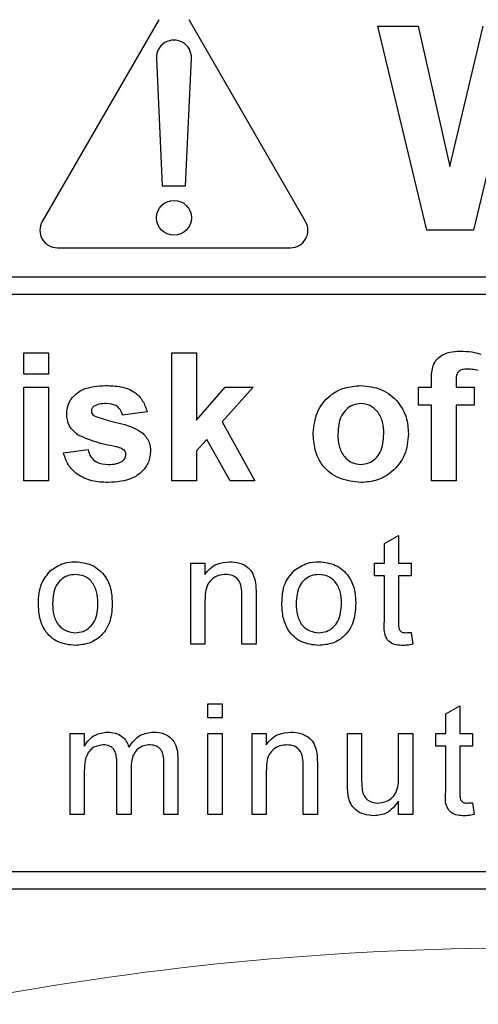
# Model space of a CAD drawing. Header units: millimetres. Extents: x 5 to 418, y 2 to 292.
# Tile 27 of 52: x 116.1 to 118.07, y 173.59 to 177.82. Entities that reach past the tile are written whole.
import ezdxf

# ---------------------------------------------------------------- set-up
doc = ezdxf.new("R2010")
doc.units = ezdxf.units.MM

msp = doc.modelspace()

# ---------------------------------------------------------------- linework, layer by layer
at = {"color": 7, "linetype": 'Continuous', "lineweight": 25}
for p, q in [((116.6966, 177.8159), (116.1966, 176.9498)), ((117.3265, 176.9498), (116.8265, 177.8159)), ((117.8461, 176.9123), (117.6366, 177.7874)), ((117.6366, 177.7874), (117.8091, 177.7874)), ((117.8091, 177.7874), (117.9451, 177.1863)), ((117.9451, 177.1863), (118.089, 177.7874)), ((116.6867, 177.65), (116.7116, 177.1034)), ((116.8116, 177.1034), (116.8365, 177.65)), ((118.2031, 177.5665), (118.0466, 176.9123)), ((116.7116, 177.1034), (116.8116, 177.1034)), ((118.0466, 176.9123), (117.8461, 176.9123)), ((116.2616, 176.8374), (117.2616, 176.8374)), ((115.2116, 176.7125), (124.6866, 176.7125)), ((124.6866, 176.6375), (115.2116, 176.6375)), ((116.118, 176.2957), (116.118, 176.3874)), ((116.118, 176.3874), (116.2238, 176.3874)), ((116.2238, 176.3874), (116.2238, 176.2957)), ((116.7526, 175.8373), (116.7526, 176.3874)), ((116.7526, 176.3874), (116.8584, 176.3874)), ((116.8584, 176.3874), (116.8584, 176.0977)), ((116.2238, 176.2957), (116.118, 176.2957)), ((117.8667, 176.2393), (117.8667, 176.2682)), ((116.118, 175.8373), (116.118, 176.2393)), ((116.118, 176.2393), (116.2238, 176.2393)), ((116.2238, 176.2393), (116.2238, 175.8373)), ((116.8584, 176.0977), (116.9818, 176.2393)), ((117.1017, 176.2393), (116.9689, 176.0902)), ((116.9818, 176.2393), (117.1017, 176.2393)), ((117.8103, 176.2393), (117.8667, 176.2393)), ((117.8103, 176.1617), (117.8103, 176.2393)), ((117.9725, 176.2666), (117.9725, 176.2393)), ((117.9725, 176.2393), (118.0501, 176.2393)), ((118.0501, 176.2393), (118.0501, 176.1617)), ((117.8667, 176.1617), (117.8103, 176.1617)), ((117.8667, 175.8373), (117.8667, 176.1617)), ((118.0501, 176.1617), (117.9725, 176.1617)), ((117.9725, 176.1617), (117.9725, 175.8373)), ((116.6469, 176.1335), (116.5411, 176.1194)), ((116.9689, 176.0902), (117.1087, 175.8373)), ((116.902, 176.0151), (116.8584, 175.966)), ((117.0029, 175.8373), (116.902, 176.0151)), ((116.2872, 175.9572), (116.393, 175.9713)), ((116.8584, 175.966), (116.8584, 175.8373)), ((116.2238, 175.8373), (116.118, 175.8373)), ((116.8584, 175.8373), (116.7526, 175.8373)), ((117.1087, 175.8373), (117.0029, 175.8373)), ((117.9725, 175.8373), (117.8667, 175.8373)), ((117.6645, 175.569), (117.7254, 175.6036)), ((117.7254, 175.6036), (117.7254, 175.4845)), ((117.6645, 175.4845), (117.6645, 175.569)), ((116.8338, 175.1374), (116.8338, 175.4845)), ((116.8338, 175.4845), (116.8947, 175.4845)), ((116.8947, 175.4845), (116.8947, 175.436)), ((117.6219, 175.4297), (117.6219, 175.4845)), ((117.6219, 175.4845), (117.6645, 175.4845)), ((117.7254, 175.4845), (117.7802, 175.4845)), ((117.7802, 175.4845), (117.7802, 175.4297)), ((117.6645, 175.4297), (117.6219, 175.4297)), ((117.6645, 175.2349), (117.6645, 175.4297)), ((117.7802, 175.4297), (117.7254, 175.4297)), ((117.7254, 175.4297), (117.7254, 175.2327)), ((117.0531, 175.1374), (117.0531, 175.3446)), ((117.114, 175.3497), (117.114, 175.1374)), ((116.8947, 175.3235), (116.8947, 175.1374)), ((117.7802, 175.1876), (117.7863, 175.1365)), ((116.8947, 175.1374), (116.8338, 175.1374)), ((117.114, 175.1374), (117.0531, 175.1374)), ((116.9069, 174.8207), (116.9069, 174.8816)), ((116.9069, 174.8816), (116.9678, 174.8816)), ((116.9678, 174.8816), (116.9678, 174.8207)), ((117.9276, 174.8382), (117.9885, 174.8728)), ((117.9276, 174.7537), (117.9276, 174.8382)), ((117.9885, 174.8728), (117.9885, 174.7537)), ((116.9678, 174.8207), (116.9069, 174.8207)), ((116.3158, 174.4066), (116.3158, 174.7537)), ((116.3158, 174.7537), (116.3767, 174.7537)), ((116.3767, 174.7537), (116.3767, 174.6996)), ((116.9069, 174.7537), (116.9678, 174.7537)), ((116.9069, 174.4066), (116.9069, 174.7537)), ((116.9678, 174.7537), (116.9678, 174.4066)), ((117.0969, 174.4066), (117.0969, 174.7537)), ((117.0969, 174.7537), (117.1578, 174.7537)), ((117.1578, 174.7537), (117.1578, 174.7053)), ((117.5061, 174.5397), (117.5061, 174.7537)), ((117.5061, 174.7537), (117.567, 174.7537)), ((117.567, 174.7537), (117.567, 174.5649)), ((117.7254, 174.5714), (117.7254, 174.7537)), ((117.7254, 174.7537), (117.7863, 174.7537)), ((117.7863, 174.7537), (117.7863, 174.4066)), ((117.8849, 174.7537), (117.9276, 174.7537)), ((117.8849, 174.6989), (117.8849, 174.7537)), ((117.9885, 174.7537), (118.0433, 174.7537)), ((118.0433, 174.7537), (118.0433, 174.6989)), ((117.9276, 174.6989), (117.8849, 174.6989)), ((117.9276, 174.5041), (117.9276, 174.6989)), ((117.9885, 174.6989), (117.9885, 174.5019)), ((118.0433, 174.6989), (117.9885, 174.6989)), ((116.5167, 174.4066), (116.5167, 174.628)), ((116.7177, 174.4066), (116.7177, 174.6212)), ((116.7786, 174.6437), (116.7786, 174.4066)), ((116.3767, 174.5834), (116.3767, 174.4066)), ((116.5776, 174.6046), (116.5776, 174.4066)), ((117.1578, 174.5927), (117.1578, 174.4066)), ((117.3161, 174.4066), (117.3161, 174.6138)), ((117.377, 174.619), (117.377, 174.4066)), ((117.7254, 174.4066), (117.7254, 174.4633)), ((118.0433, 174.4568), (118.0494, 174.4057)), ((116.3767, 174.4066), (116.3158, 174.4066)), ((116.5776, 174.4066), (116.5167, 174.4066)), ((116.7786, 174.4066), (116.7177, 174.4066)), ((116.9678, 174.4066), (116.9069, 174.4066)), ((117.1578, 174.4066), (117.0969, 174.4066)), ((117.377, 174.4066), (117.3161, 174.4066)), ((117.7863, 174.4066), (117.7254, 174.4066)), ((115.2116, 174.1623), (124.5116, 174.1623)), ((112.0116, 174.0873), (124.5116, 174.0873))]:
    msp.add_line(p, q, dxfattribs=at)
msp.add_circle((116.7616, 176.9659), 0.075, dxfattribs=at)
for centre, start, end in [((116.7616, 177.6534), 357.3893, 182.6107), ((116.2616, 176.9123), 150, 270), ((117.2616, 176.9123), 270, 30)]:
    msp.add_arc(centre, 0.075, start, end, dxfattribs=at)
at = {"color": 7, "linetype": 'Continuous', "lineweight": 18}
msp.add_arc((118.2616, 161.0873), 12.7457, 78.83718, 101.16282, dxfattribs=at)
at = {"color": 7, "linetype": 'Continuous', "lineweight": 25}
for points, knots in [([(117.8667, 176.2682), (117.8667, 176.2876), (117.8665, 176.3259), (117.8979, 176.3736), (117.9448, 176.3921), (117.9748, 176.3936), (117.9898, 176.3944)], [0, 0, 0, 0, 0.281818, 0.55777, 0.778459, 1, 1, 1, 1]), ([(117.9898, 176.3944), (118.0066, 176.3937), (118.0365, 176.3925), (118.0655, 176.3849), (118.0783, 176.3815)], [0, 0, 0, 0, 0.559884, 1, 1, 1, 1]), ([(118.0171, 176.3168), (118.0122, 176.3167), (118.0025, 176.3163), (117.988, 176.312), (117.9727, 176.2958), (117.9726, 176.2786), (117.9725, 176.2666)], [0, 0, 0, 0, 0.187804, 0.374963, 0.560732, 1, 1, 1, 1]), ([(118.0677, 176.3109), (118.0583, 176.3128), (118.0416, 176.3162), (118.0246, 176.3166), (118.0171, 176.3168)], [0, 0, 0, 0, 0.559829, 1, 1, 1, 1]), ([(116.3013, 176.1241), (116.3028, 176.1388), (116.3058, 176.1681), (116.332, 176.2047), (116.3846, 176.2421), (116.4347, 176.2446), (116.4698, 176.2463)], [0, 0, 0, 0, 0.186756, 0.373546, 0.560487, 1, 1, 1, 1]), ([(116.4698, 176.2463), (116.4912, 176.2456), (116.534, 176.2442), (116.5919, 176.2234), (116.6304, 176.1815), (116.6414, 176.1495), (116.6469, 176.1335)], [0, 0, 0, 0, 0.28083, 0.559923, 0.77968, 1, 1, 1, 1]), ([(117.359, 176.0439), (117.3628, 176.0739), (117.3703, 176.1338), (117.4227, 176.2036), (117.4924, 176.2405), (117.5396, 176.2444), (117.5632, 176.2463)], [0, 0, 0, 0, 0.279949, 0.55915, 0.779422, 1, 1, 1, 1]), ([(117.5632, 176.2463), (117.5939, 176.2433), (117.6551, 176.2372), (117.7236, 176.181), (117.7627, 176.1115), (117.7662, 176.0635), (117.768, 176.0394)], [0, 0, 0, 0, 0.279792, 0.55913, 0.779403, 1, 1, 1, 1]), ([(116.4181, 176.1573), (116.4146, 176.1541), (116.4083, 176.1483), (116.4075, 176.1399), (116.4071, 176.1361)], [0, 0, 0, 0, 0.559293, 1, 1, 1, 1]), ([(116.4726, 176.1688), (116.4619, 176.1687), (116.4429, 176.1686), (116.4257, 176.1607), (116.4181, 176.1573)], [0, 0, 0, 0, 0.561005, 1, 1, 1, 1]), ([(116.5411, 176.1194), (116.5384, 176.1276), (116.533, 176.1441), (116.5091, 176.1662), (116.4864, 176.1678), (116.4726, 176.1688)], [0, 0, 0, 0, 0.280852, 0.56076, 1, 1, 1, 1]), ([(117.5637, 176.1688), (117.5522, 176.1676), (117.5293, 176.1654), (117.5004, 176.1451), (117.4696, 176.1051), (117.4668, 176.0658), (117.4648, 176.0383)], [0, 0, 0, 0, 0.1869872, 0.3738774, 0.5610435, 1, 1, 1, 1]), ([(117.6622, 176.0391), (117.6614, 176.0562), (117.6599, 176.0904), (117.6388, 176.1342), (117.6041, 176.1639), (117.5772, 176.1671), (117.5637, 176.1688)], [0, 0, 0, 0, 0.281041, 0.56056, 0.780418, 1, 1, 1, 1]), ([(116.349, 176.0347), (116.3337, 176.0481), (116.3062, 176.0722), (116.3028, 176.1082), (116.3013, 176.1241)], [0, 0, 0, 0, 0.558634, 1, 1, 1, 1]), ([(116.4071, 176.1361), (116.4078, 176.1319), (116.409, 176.1244), (116.4148, 176.1195), (116.4174, 176.1173)], [0, 0, 0, 0, 0.55828, 1, 1, 1, 1]), ([(116.4174, 176.1173), (116.4415, 176.1087), (116.4812, 176.0946), (116.5386, 176.0825), (116.5866, 176.0682), (116.6147, 176.0504), (116.6287, 176.0415)], [0, 0, 0, 0, 0.339601, 0.560063, 0.780378, 1, 1, 1, 1]), ([(116.5121, 175.9838), (116.4807, 175.9903), (116.4246, 176.0018), (116.3721, 176.0246), (116.349, 176.0347)], [0, 0, 0, 0, 0.560699, 1, 1, 1, 1]), ([(116.6287, 176.0415), (116.6394, 176.0288), (116.6586, 176.006), (116.6602, 175.9764), (116.661, 175.9634)], [0, 0, 0, 0, 0.558041, 1, 1, 1, 1]), ([(117.5638, 175.8303), (117.5327, 175.8338), (117.4704, 175.8409), (117.3974, 175.8958), (117.3631, 175.9703), (117.3604, 176.0194), (117.359, 176.0439)], [0, 0, 0, 0, 0.280147, 0.558896, 0.77904, 1, 1, 1, 1]), ([(117.4648, 176.0383), (117.4656, 176.0211), (117.4672, 175.9868), (117.4883, 175.9426), (117.5231, 175.9128), (117.5502, 175.9095), (117.5637, 175.9079)], [0, 0, 0, 0, 0.2810174, 0.5604681, 0.7803942, 1, 1, 1, 1]), ([(117.5637, 175.9079), (117.5753, 175.909), (117.5983, 175.9113), (117.6273, 175.9317), (117.6576, 175.9722), (117.6603, 176.0115), (117.6622, 176.0391)], [0, 0, 0, 0, 0.186936, 0.373814, 0.560994, 1, 1, 1, 1]), ([(117.768, 176.0394), (117.765, 176.0087), (117.759, 175.9474), (117.7047, 175.8775), (117.6361, 175.8361), (117.588, 175.8322), (117.5638, 175.8303)], [0, 0, 0, 0, 0.279922, 0.559366, 0.77952, 1, 1, 1, 1]), ([(116.393, 175.9713), (116.3962, 175.9608), (116.4025, 175.9397), (116.4327, 175.9112), (116.4615, 175.9091), (116.4791, 175.9079)], [0, 0, 0, 0, 0.280977, 0.560649, 1, 1, 1, 1]), ([(116.5476, 175.9701), (116.5413, 175.9736), (116.5301, 175.9798), (116.5176, 175.9826), (116.5121, 175.9838)], [0, 0, 0, 0, 0.55862, 1, 1, 1, 1]), ([(116.4789, 175.8303), (116.4555, 175.8314), (116.4088, 175.8336), (116.3479, 175.8606), (116.3053, 175.9049), (116.2932, 175.9398), (116.2872, 175.9572)], [0, 0, 0, 0, 0.280652, 0.560008, 0.779966, 1, 1, 1, 1]), ([(116.661, 175.9634), (116.6592, 175.9476), (116.6556, 175.9161), (116.6267, 175.877), (116.5707, 175.836), (116.5168, 175.8327), (116.4789, 175.8303)], [0, 0, 0, 0, 0.186734, 0.373666, 0.560798, 1, 1, 1, 1]), ([(116.5412, 175.9226), (116.5457, 175.9269), (116.5537, 175.9347), (116.5547, 175.9457), (116.5552, 175.9505)], [0, 0, 0, 0, 0.558895, 1, 1, 1, 1]), ([(116.5552, 175.9505), (116.5548, 175.9546), (116.5542, 175.9619), (116.5496, 175.9676), (116.5476, 175.9701)], [0, 0, 0, 0, 0.559395, 1, 1, 1, 1]), ([(116.4791, 175.9079), (116.4913, 175.9081), (116.5132, 175.9086), (116.5326, 175.9183), (116.5412, 175.9226)], [0, 0, 0, 0, 0.560779, 1, 1, 1, 1]), ([(116.232, 175.4524), (116.25, 175.4649), (116.2823, 175.4872), (116.3212, 175.4895), (116.3383, 175.4906)], [0, 0, 0, 0, 0.559034, 1, 1, 1, 1]), ([(116.3383, 175.4906), (116.3633, 175.4878), (116.4132, 175.4824), (116.4674, 175.4336), (116.4934, 175.3744), (116.4954, 175.3353), (116.4965, 175.3158)], [0, 0, 0, 0, 0.279564, 0.558605, 0.779009, 1, 1, 1, 1]), ([(116.8947, 175.436), (116.9019, 175.4452), (116.9161, 175.4636), (116.9522, 175.4861), (116.9821, 175.4889), (117.0005, 175.4906)], [0, 0, 0, 0, 0.280558, 0.560815, 1, 1, 1, 1]), ([(117.0005, 175.4906), (117.0146, 175.4894), (117.0429, 175.4871), (117.0795, 175.4688), (117.1023, 175.4391), (117.108, 175.4175), (117.1108, 175.4066)], [0, 0, 0, 0, 0.280218, 0.559978, 0.779623, 1, 1, 1, 1]), ([(117.277, 175.4524), (117.295, 175.4649), (117.3273, 175.4872), (117.3662, 175.4895), (117.3833, 175.4906)], [0, 0, 0, 0, 0.559034, 1, 1, 1, 1]), ([(117.3833, 175.4906), (117.4083, 175.4878), (117.4582, 175.4824), (117.5124, 175.4336), (117.5384, 175.3744), (117.5404, 175.3353), (117.5415, 175.3158)], [0, 0, 0, 0, 0.279564, 0.558605, 0.779009, 1, 1, 1, 1]), ([(116.1798, 175.3109), (116.1812, 175.3407), (116.1836, 175.3939), (116.2173, 175.4345), (116.232, 175.4524)], [0, 0, 0, 0, 0.56098, 1, 1, 1, 1]), ([(116.3383, 175.4357), (116.3272, 175.4348), (116.3049, 175.4328), (116.2757, 175.4148), (116.245, 175.3762), (116.2425, 175.3379), (116.2407, 175.3111)], [0, 0, 0, 0, 0.187137, 0.374009, 0.561085, 1, 1, 1, 1]), ([(116.4356, 175.3129), (116.4348, 175.3294), (116.4334, 175.3624), (116.4119, 175.4045), (116.3773, 175.4315), (116.3513, 175.4343), (116.3383, 175.4357)], [0, 0, 0, 0, 0.2810825, 0.5603231, 0.7801804, 1, 1, 1, 1]), ([(116.9835, 175.4357), (116.9733, 175.4349), (116.953, 175.4332), (116.9254, 175.4186), (116.8963, 175.3835), (116.8954, 175.3483), (116.8947, 175.3235)], [0, 0, 0, 0, 0.18727, 0.374361, 0.560561, 1, 1, 1, 1]), ([(117.0531, 175.3446), (117.053, 175.3569), (117.0528, 175.3813), (117.0403, 175.415), (117.0125, 175.4331), (116.9932, 175.4349), (116.9835, 175.4357)], [0, 0, 0, 0, 0.281666, 0.559816, 0.779581, 1, 1, 1, 1]), ([(117.2248, 175.3109), (117.2262, 175.3407), (117.2286, 175.3939), (117.2623, 175.4345), (117.277, 175.4524)], [0, 0, 0, 0, 0.560985, 1, 1, 1, 1]), ([(117.3833, 175.4357), (117.3722, 175.4348), (117.3499, 175.4328), (117.3207, 175.4148), (117.29, 175.3762), (117.2875, 175.3379), (117.2857, 175.3111)], [0, 0, 0, 0, 0.187137, 0.374009, 0.561085, 1, 1, 1, 1]), ([(117.4806, 175.3129), (117.4798, 175.3294), (117.4784, 175.3624), (117.4569, 175.4045), (117.4223, 175.4315), (117.3963, 175.4343), (117.3833, 175.4357)], [0, 0, 0, 0, 0.2810825, 0.5603231, 0.7801804, 1, 1, 1, 1]), ([(117.1108, 175.4066), (117.1119, 175.396), (117.1139, 175.3771), (117.114, 175.3581), (117.114, 175.3497)], [0, 0, 0, 0, 0.5598658, 1, 1, 1, 1]), ([(116.3383, 175.1313), (116.3128, 175.134), (116.262, 175.1393), (116.2067, 175.1897), (116.1827, 175.2512), (116.1808, 175.291), (116.1798, 175.3109)], [0, 0, 0, 0, 0.279612, 0.558371, 0.778852, 1, 1, 1, 1]), ([(116.2407, 175.3111), (116.2414, 175.2943), (116.2429, 175.261), (116.2634, 175.2175), (116.2988, 175.1903), (116.3252, 175.1875), (116.3383, 175.1861)], [0, 0, 0, 0, 0.2811341, 0.5604089, 0.7801706, 1, 1, 1, 1]), ([(116.4965, 175.3158), (116.4956, 175.2899), (116.4939, 175.2383), (116.4568, 175.1733), (116.3989, 175.1373), (116.3585, 175.1333), (116.3383, 175.1313)], [0, 0, 0, 0, 0.281051, 0.559525, 0.7796, 1, 1, 1, 1]), ([(116.3383, 175.1861), (116.3496, 175.1871), (116.3721, 175.1891), (116.4012, 175.2079), (116.4317, 175.2472), (116.434, 175.2858), (116.4356, 175.3129)], [0, 0, 0, 0, 0.187049, 0.373967, 0.560993, 1, 1, 1, 1]), ([(117.3833, 175.1313), (117.3578, 175.134), (117.307, 175.1393), (117.2517, 175.1897), (117.2277, 175.2512), (117.2258, 175.291), (117.2248, 175.3109)], [0, 0, 0, 0, 0.279612, 0.558371, 0.778852, 1, 1, 1, 1]), ([(117.2857, 175.3111), (117.2864, 175.2943), (117.2879, 175.261), (117.3084, 175.2175), (117.3438, 175.1903), (117.3702, 175.1875), (117.3833, 175.1861)], [0, 0, 0, 0, 0.2811341, 0.5604089, 0.7801706, 1, 1, 1, 1]), ([(117.5415, 175.3158), (117.5406, 175.2899), (117.5389, 175.2383), (117.5018, 175.1733), (117.4439, 175.1373), (117.4035, 175.1333), (117.3833, 175.1313)], [0, 0, 0, 0, 0.281051, 0.559525, 0.7796, 1, 1, 1, 1]), ([(117.3833, 175.1861), (117.3946, 175.1871), (117.4171, 175.1891), (117.4462, 175.2079), (117.4767, 175.2472), (117.479, 175.2858), (117.4806, 175.3129)], [0, 0, 0, 0, 0.187049, 0.373967, 0.560993, 1, 1, 1, 1]), ([(117.7434, 175.1313), (117.7338, 175.1316), (117.7147, 175.1323), (117.6872, 175.1434), (117.6609, 175.1782), (117.663, 175.2115), (117.6645, 175.2349)], [0, 0, 0, 0, 0.187434, 0.373836, 0.559472, 1, 1, 1, 1]), ([(117.7254, 175.2327), (117.7246, 175.2213), (117.7236, 175.2069), (117.7331, 175.1931), (117.7423, 175.1867), (117.7507, 175.1863), (117.7563, 175.1861)], [0, 0, 0, 0, 0.499565, 0.625263, 0.750362, 1, 1, 1, 1]), ([(117.7563, 175.1861), (117.7608, 175.1862), (117.7687, 175.1865), (117.7767, 175.1872), (117.7802, 175.1876)], [0, 0, 0, 0, 0.559961, 1, 1, 1, 1]), ([(117.7863, 175.1365), (117.7783, 175.1349), (117.7642, 175.1321), (117.7497, 175.1315), (117.7434, 175.1313)], [0, 0, 0, 0, 0.560053, 1, 1, 1, 1]), ([(116.3767, 174.6996), (116.383, 174.7089), (116.3958, 174.7277), (116.4285, 174.7535), (116.4579, 174.7574), (116.4758, 174.7598)], [0, 0, 0, 0, 0.28096, 0.561783, 1, 1, 1, 1]), ([(116.4758, 174.7598), (116.4872, 174.7591), (116.5099, 174.7577), (116.5386, 174.7424), (116.5585, 174.7205), (116.5649, 174.7037), (116.5681, 174.6954)], [0, 0, 0, 0, 0.280183, 0.559505, 0.779677, 1, 1, 1, 1]), ([(116.5681, 174.6954), (116.5832, 174.7154), (116.6102, 174.7511), (116.654, 174.7571), (116.6733, 174.7598)], [0, 0, 0, 0, 0.56001, 1, 1, 1, 1]), ([(116.6733, 174.7598), (116.6902, 174.7585), (116.7238, 174.7561), (116.7623, 174.7244), (116.7769, 174.6831), (116.778, 174.6569), (116.7786, 174.6437)], [0, 0, 0, 0, 0.280312, 0.558222, 0.778717, 1, 1, 1, 1]), ([(117.1578, 174.7053), (117.1649, 174.7144), (117.1792, 174.7328), (117.2152, 174.7553), (117.2452, 174.7581), (117.2635, 174.7598)], [0, 0, 0, 0, 0.280558, 0.560815, 1, 1, 1, 1]), ([(117.2635, 174.7598), (117.2777, 174.7586), (117.306, 174.7563), (117.3425, 174.738), (117.3653, 174.7083), (117.371, 174.6867), (117.3739, 174.6759)], [0, 0, 0, 0, 0.280218, 0.559978, 0.779623, 1, 1, 1, 1]), ([(116.4583, 174.705), (116.4444, 174.7029), (116.4235, 174.6999), (116.4012, 174.6825), (116.3775, 174.6478), (116.377, 174.612), (116.3767, 174.5834)], [0, 0, 0, 0, 0.249236, 0.374853, 0.500562, 1, 1, 1, 1]), ([(116.5167, 174.628), (116.5158, 174.647), (116.5146, 174.6708), (116.4976, 174.6931), (116.4816, 174.7032), (116.4676, 174.7043), (116.4583, 174.705)], [0, 0, 0, 0, 0.4985222, 0.6241141, 0.7496365, 1, 1, 1, 1]), ([(116.6587, 174.705), (116.6495, 174.7043), (116.6313, 174.7029), (116.6069, 174.6891), (116.5805, 174.6582), (116.5788, 174.6267), (116.5776, 174.6046)], [0, 0, 0, 0, 0.187279, 0.374324, 0.561165, 1, 1, 1, 1]), ([(116.7177, 174.6212), (116.7181, 174.6418), (116.7186, 174.6676), (116.6998, 174.6909), (116.6834, 174.7022), (116.6686, 174.7039), (116.6587, 174.705)], [0, 0, 0, 0, 0.499054, 0.624577, 0.750312, 1, 1, 1, 1]), ([(117.2466, 174.705), (117.2364, 174.7041), (117.216, 174.7024), (117.1884, 174.6878), (117.1594, 174.6528), (117.1584, 174.6175), (117.1578, 174.5927)], [0, 0, 0, 0, 0.1872801, 0.3743534, 0.5605503, 1, 1, 1, 1]), ([(117.3161, 174.6138), (117.3161, 174.6261), (117.3159, 174.6505), (117.3034, 174.6842), (117.2756, 174.7024), (117.2563, 174.7041), (117.2466, 174.705)], [0, 0, 0, 0, 0.281669, 0.559769, 0.77958, 1, 1, 1, 1]), ([(117.3739, 174.6759), (117.375, 174.6653), (117.377, 174.6464), (117.377, 174.6273), (117.377, 174.619)], [0, 0, 0, 0, 0.5598658, 1, 1, 1, 1]), ([(117.5096, 174.4851), (117.5083, 174.4952), (117.5062, 174.5134), (117.5061, 174.5317), (117.5061, 174.5397)], [0, 0, 0, 0, 0.559808, 1, 1, 1, 1]), ([(117.567, 174.5649), (117.567, 174.5535), (117.5669, 174.5331), (117.5694, 174.5129), (117.5706, 174.504)], [0, 0, 0, 0, 0.560194, 1, 1, 1, 1]), ([(117.6362, 174.4553), (117.6466, 174.4563), (117.6674, 174.4584), (117.6953, 174.4738), (117.7246, 174.51), (117.7251, 174.5461), (117.7254, 174.5714)], [0, 0, 0, 0, 0.187104, 0.374264, 0.560829, 1, 1, 1, 1]), ([(117.5706, 174.504), (117.5733, 174.4961), (117.5787, 174.4804), (117.6016, 174.4594), (117.6231, 174.4569), (117.6362, 174.4553)], [0, 0, 0, 0, 0.280842, 0.561194, 1, 1, 1, 1]), ([(118.0064, 174.4005), (117.9969, 174.4008), (117.9778, 174.4015), (117.9503, 174.4126), (117.924, 174.4474), (117.9261, 174.4807), (117.9276, 174.5041)], [0, 0, 0, 0, 0.187435, 0.373827, 0.55947, 1, 1, 1, 1]), ([(117.9885, 174.5019), (117.9877, 174.4905), (117.9867, 174.4762), (117.9962, 174.4623), (118.0054, 174.4559), (118.0138, 174.4555), (118.0194, 174.4553)], [0, 0, 0, 0, 0.499542, 0.625234, 0.750327, 1, 1, 1, 1]), ([(117.6199, 174.4005), (117.6057, 174.4018), (117.5773, 174.4043), (117.5411, 174.4231), (117.5179, 174.4525), (117.5123, 174.4742), (117.5096, 174.4851)], [0, 0, 0, 0, 0.280288, 0.560179, 0.779576, 1, 1, 1, 1]), ([(117.7254, 174.4633), (117.7101, 174.4435), (117.6829, 174.4081), (117.6391, 174.4028), (117.6199, 174.4005)], [0, 0, 0, 0, 0.559461, 1, 1, 1, 1]), ([(118.0194, 174.4553), (118.0238, 174.4554), (118.0318, 174.4557), (118.0398, 174.4565), (118.0433, 174.4568)], [0, 0, 0, 0, 0.559911, 1, 1, 1, 1]), ([(118.0494, 174.4057), (118.0414, 174.4041), (118.0272, 174.4013), (118.0128, 174.4007), (118.0064, 174.4005)], [0, 0, 0, 0, 0.560072, 1, 1, 1, 1])]:
    msp.add_open_spline(points, degree=3, knots=knots, dxfattribs=at)

doc.saveas('drawing.dxf')
